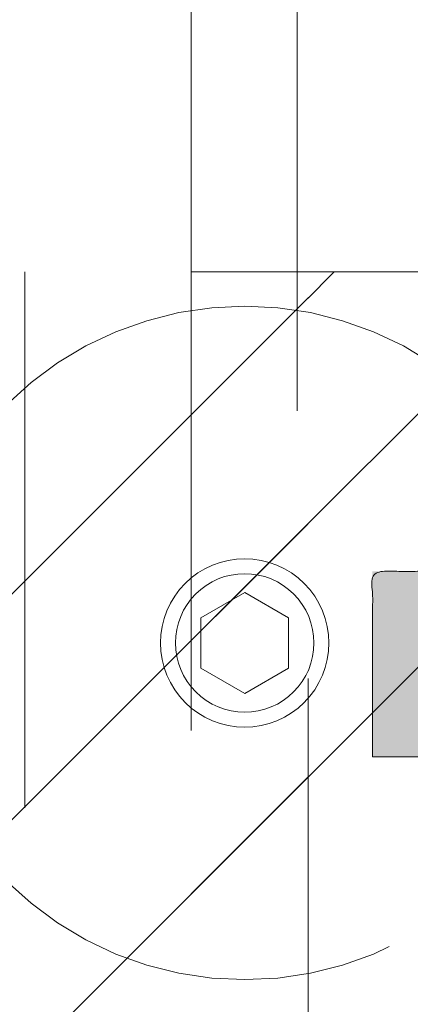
# Model space of a CAD drawing. Header units: inches. Extents: x -420 to -276, y -52 to 18.
# Tile 84 of 187: x -359.189 to -358.464, y -8.222 to -6.394. Entities that reach past the tile are written whole.
import ezdxf

# ---------------------------------------------------------------- set-up
doc = ezdxf.new("R2010")
doc.units = ezdxf.units.IN
doc.header["$LTSCALE"] = 32
doc.header["$MEASUREMENT"] = 0
doc.linetypes.add('Dash Style-1', pattern=[0.083328, 0.041656, -0.041672])
for name, color, linetype, lineweight in [('Black', 7, 'Continuous', 18), ('DashLine', 7, 'Dash Style-1', 13), ('DashLineFill', 7, 'Dash Style-1', 13), ('Drawing', 7, 'Continuous', 18), ('Metal-Black', 7, 'Continuous', 18), ('Metal-DeskStructure', 7, 'Continuous', 13), ('None', 7, 'Continuous', 18), ('SolidLine', 7, 'Continuous', 15)]:
    doc.layers.add(name, color=color, linetype=linetype, lineweight=lineweight)
pattern_1 = [(45, (0, 0), (-1.61301565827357, 1.935715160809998), []), (45, (-1.0608, 1.0608), (-0.4723460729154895, 0.4167612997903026), [])]

# ---------------------------------------------------------------- blocks, each defined once
blk = doc.blocks.new('Group-23')
at = {"layer": 'DashLineFill', "linetype": 'Continuous', "lineweight": 13}
h = blk.add_hatch(dxfattribs=at)
h.set_pattern_fill('Steel', color=253, style=0, pattern_type=2)
h.set_pattern_definition(pattern_1)
h.paths.add_polyline_path([(-2.066929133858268, 1.397637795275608), (2.066929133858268, 1.397637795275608), (2.066929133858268, 0.1377952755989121), (2.106299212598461, 0.1377952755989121), (2.106299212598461, -0.1377952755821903), (2.066929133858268, -0.1377952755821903), (2.066929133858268, -5.275590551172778), (2.106299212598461, -5.275590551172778), (2.106299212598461, -5.55118110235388), (2.066929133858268, -5.55118110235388), (2.066929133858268, -5.82677165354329), (-2.066929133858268, -5.82677165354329), (-2.066929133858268, -5.55118110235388), (-2.106299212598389, -5.55118110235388), (-2.106299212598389, -5.275590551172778), (-2.066929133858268, -5.275590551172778), (-2.066929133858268, -0.1377952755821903), (-2.106299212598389, -0.1377952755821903), (-2.106299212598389, 0.1377952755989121), (-2.066929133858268, 0.1377952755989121)])
at = {"layer": 'DashLineFill', "flags": 128}
blk.add_lwpolyline([(-2.066929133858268, 1.397637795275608), (2.066929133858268, 1.397637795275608), (2.066929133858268, 0.1377952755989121), (2.106299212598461, 0.1377952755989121), (2.106299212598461, -0.1377952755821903), (2.066929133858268, -0.1377952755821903), (2.066929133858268, -5.275590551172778), (2.106299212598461, -5.275590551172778), (2.106299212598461, -5.55118110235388), (2.066929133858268, -5.55118110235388), (2.066929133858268, -5.82677165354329), (-2.066929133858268, -5.82677165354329), (-2.066929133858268, -5.55118110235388), (-2.106299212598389, -5.55118110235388), (-2.106299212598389, -5.275590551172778), (-2.066929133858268, -5.275590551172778), (-2.066929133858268, -0.1377952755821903), (-2.106299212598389, -0.1377952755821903), (-2.106299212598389, 0.1377952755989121), (-2.066929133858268, 0.1377952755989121)], close=True, dxfattribs=at)
blk = doc.blocks.new('TL14_upper_leg (2D)')
at = {"layer": 'DashLine', "color": 7}
blk.add_blockref('Group-23', (0, 0), dxfattribs=at)
blk = doc.blocks.new('1BRPT9-Bracket (2D)')
at = {"layer": 'DashLineFill', "linetype": 'Continuous', "lineweight": 13}
h = blk.add_hatch(dxfattribs=at)
h.set_pattern_fill('Steel', color=253, style=0, pattern_type=2)
h.set_pattern_definition(pattern_1)
edge = h.paths.add_edge_path()
edge.add_arc((1.677931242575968, -8.488188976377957), 0.2519685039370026, 269.999999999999, 360.0000000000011)
edge.add_line((1.929899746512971, -8.488188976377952), (1.929899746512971, -7.480314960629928))
edge.add_line((1.929899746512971, -7.480314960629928), (2.323600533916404, -7.480314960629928))
edge.add_line((2.323600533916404, -7.480314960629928), (2.323600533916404, 7.461135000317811))
edge.add_line((2.323600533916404, 7.461135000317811), (1.929899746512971, 7.480314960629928))
edge.add_line((1.929899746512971, 7.480314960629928), (1.929899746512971, 8.488188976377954))
edge.add_arc((1.677931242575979, 8.488188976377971), 0.2519685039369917, 359.999999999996, 450.0000000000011)
edge.add_line((1.677931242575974, 8.740157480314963), (-2.32206875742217, 8.740157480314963))
edge.add_line((-2.32206875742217, 8.740157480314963), (-2.32206875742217, -8.74015748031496))
edge.add_line((-2.32206875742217, -8.74015748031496), (1.677931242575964, -8.74015748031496))
at = {"layer": 'DashLineFill'}
blk.add_line((2.126750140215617, 7.461135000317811), (2.126750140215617, -7.480314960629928), dxfattribs=at)
at = {"layer": 'DashLineFill', "flags": 128}
blk.add_lwpolyline([(1.677931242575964, -8.74015748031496, 0.4142135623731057), (1.929899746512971, -8.488188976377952), (1.929899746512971, -7.480314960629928), (2.323600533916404, -7.480314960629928), (2.323600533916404, 7.461135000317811), (1.929899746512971, 7.480314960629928), (1.929899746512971, 8.488188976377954, 0.4142135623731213), (1.677931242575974, 8.740157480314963), (-2.32206875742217, 8.740157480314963), (-2.32206875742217, -8.74015748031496)], format="xyb", close=True, dxfattribs=at)
blk = doc.blocks.new('Group-45')
at = {"layer": 'Metal-DeskStructure', "linetype": 'Continuous', "lineweight": 0, "true_color": 0xff0000}
blk.add_hatch(color=1, dxfattribs=at).paths.add_polyline_path([(1.987219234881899, -0.9301181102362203), (1.987219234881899, -1.274606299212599), (0.4025735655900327, -1.274606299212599), (0.4023214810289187, -1.244883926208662), (0.4031795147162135, -1.21546436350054), (0.4051476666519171, -1.186347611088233), (0.4082259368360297, -1.15753366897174), (0.4124143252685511, -1.129022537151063), (0.4177128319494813, -1.1008142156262), (0.4241214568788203, -1.072908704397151), (0.4316402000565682, -1.045306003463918), (0.4455088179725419, -1.000302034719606), (0.4612781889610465, -0.9557186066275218), (0.4789483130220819, -0.9115557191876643), (0.4985191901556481, -0.8678133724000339), (0.5199908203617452, -0.8244915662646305), (0.543363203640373, -0.7815903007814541), (0.5686363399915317, -0.7391095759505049), (0.5958102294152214, -0.6970493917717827), (0.6262305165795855, -0.6545855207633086), (0.6612428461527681, -0.6108937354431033), (0.7008472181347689, -0.5659740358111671), (0.7450436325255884, -0.5198264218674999), (0.793832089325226, -0.4724508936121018), (0.847212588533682, -0.4238474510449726), (0.9051851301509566, -0.3740160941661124), (0.9677497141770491, -0.3229568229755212), (1.064241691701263, -0.2345473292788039), (1.152407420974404, -0.1517895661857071), (1.232246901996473, -0.07468353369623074), (1.303760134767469, -0.003229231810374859), (1.366947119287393, 0.06257333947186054), (1.421807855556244, 0.1227241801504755), (1.468342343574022, 0.1772232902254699), (1.506550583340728, 0.2260706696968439), (1.538467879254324, 0.2720417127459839), (1.566129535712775, 0.3179118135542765), (1.589535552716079, 0.3636809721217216), (1.608685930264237, 0.4093491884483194), (1.623580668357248, 0.4549164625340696), (1.634219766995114, 0.5003827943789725), (1.640603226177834, 0.5457481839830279), (1.642731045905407, 0.5910126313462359), (1.640973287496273, 0.6332243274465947), (1.635700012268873, 0.6737371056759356), (1.626911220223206, 0.7125509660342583), (1.614606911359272, 0.7496659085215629), (1.598787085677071, 0.7850819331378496), (1.579451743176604, 0.8187990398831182), (1.556600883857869, 0.8508172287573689), (1.530234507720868, 0.8811364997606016), (1.501059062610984, 0.9087644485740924), (1.469780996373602, 0.9327086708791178), (1.436400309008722, 0.9529691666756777), (1.400917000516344, 0.9695459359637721), (1.363331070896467, 0.9824389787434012), (1.323642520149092, 0.991648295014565), (1.281851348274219, 0.9971738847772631), (1.237957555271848, 0.9990157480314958), (1.191254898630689, 0.9970140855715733), (1.146957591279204, 0.9910090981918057), (1.105065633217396, 0.981000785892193), (1.065579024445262, 0.9669891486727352), (1.028497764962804, 0.9489741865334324), (0.993821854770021, 0.9269558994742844), (0.9615512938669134, 0.9009342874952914), (0.9316860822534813, 0.8709093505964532), (0.9047981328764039, 0.837352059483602), (0.8814593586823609, 0.8007333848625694), (0.8616697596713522, 0.7610533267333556), (0.8454293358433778, 0.7183118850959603), (0.8327380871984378, 0.6725090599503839), (0.8235960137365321, 0.6236448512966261), (0.8180031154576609, 0.571719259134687), (0.8159593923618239, 0.5167322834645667), (0.4714712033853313, 0.5856299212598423), (0.4819337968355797, 0.6671096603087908), (0.4977117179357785, 0.7436104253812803), (0.5188049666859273, 0.8151322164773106), (0.5452135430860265, 0.8816750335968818), (0.5769374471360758, 0.943238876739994), (0.6139766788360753, 0.9998237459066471), (0.656331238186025, 1.051429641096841), (0.7040011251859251, 1.098056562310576), (0.7564817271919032, 1.139435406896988), (0.8132684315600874, 1.175297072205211), (0.874361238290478, 1.205641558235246), (0.9397601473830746, 1.230468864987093), (1.009465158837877, 1.249778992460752), (1.083476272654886, 1.263571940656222), (1.161793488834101, 1.271847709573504), (1.244416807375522, 1.274606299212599), (1.328024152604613, 1.271486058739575), (1.407140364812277, 1.262125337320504), (1.481765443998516, 1.246524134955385), (1.551899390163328, 1.22468245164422), (1.617542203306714, 1.196600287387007), (1.678693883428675, 1.162277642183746), (1.735354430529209, 1.121714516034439), (1.787523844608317, 1.074910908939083), (1.834327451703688, 1.023481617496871), (1.874890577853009, 0.9690414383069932), (1.909213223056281, 0.9115903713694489), (1.937295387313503, 0.8511284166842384), (1.959137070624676, 0.7876555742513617), (1.9747382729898, 0.7211718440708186), (1.984098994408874, 0.6516772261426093), (1.987219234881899, 0.5791717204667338), (1.986294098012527, 0.5418296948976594), (1.983518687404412, 0.5046222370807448), (1.978893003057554, 0.4675493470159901), (1.972417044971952, 0.4306110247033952), (1.964090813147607, 0.3938072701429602), (1.953914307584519, 0.357138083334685), (1.941887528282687, 0.3206034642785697), (1.928010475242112, 0.2842034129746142), (1.911980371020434, 0.2476351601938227), (1.893494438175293, 0.2105959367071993), (1.87255267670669, 0.173085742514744), (1.849155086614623, 0.1351045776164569), (1.823301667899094, 0.09665244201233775), (1.794992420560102, 0.05772933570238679), (1.764227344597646, 0.0183352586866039), (1.731006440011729, -0.02152978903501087), (1.694017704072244, -0.06341332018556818), (1.651949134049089, -0.1088628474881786), (1.604800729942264, -0.1578783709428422), (1.552572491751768, -0.210459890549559), (1.495264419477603, -0.2666074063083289), (1.432876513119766, -0.3263209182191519), (1.365408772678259, -0.3896004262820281), (1.292861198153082, -0.4564459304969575), (1.229909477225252, -0.5112058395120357), (1.173467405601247, -0.5613736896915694), (1.123534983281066, -0.6069494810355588), (1.080112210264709, -0.6479332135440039), (1.043199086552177, -0.6843248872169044), (1.012795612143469, -0.7161245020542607), (0.9889017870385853, -0.7433320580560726), (0.9715176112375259, -0.76594755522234), (0.9576994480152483, -0.7862922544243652), (0.9445036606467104, -0.8066874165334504), (0.9319302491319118, -0.8271330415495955), (0.9199792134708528, -0.8476291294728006), (0.9086505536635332, -0.8681756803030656), (0.8979442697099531, -0.8887726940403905), (0.8878603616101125, -0.9094201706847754), (0.8783988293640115, -0.9301181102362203)])
at = {"layer": 'Metal-DeskStructure', "color": 7}
blk.add_open_spline([(1.987219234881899, -0.9301181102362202), (1.987219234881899, -1.102362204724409), (1.987219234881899, -1.274606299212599), (1.194896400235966, -1.274606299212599), (0.4025735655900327, -1.274606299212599), (0.399344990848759, -1.155111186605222), (0.4316402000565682, -1.045306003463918), (0.4833131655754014, -0.8644490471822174), (0.7083072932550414, -0.529649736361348), (0.9677497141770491, -0.3229568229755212), (1.370370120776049, 0.04198461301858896), (1.642731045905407, 0.4101567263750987), (1.642731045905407, 0.7632572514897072), (1.417737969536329, 0.9990157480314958), (1.04633623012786, 0.9990157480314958), (0.8170359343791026, 0.7428029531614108), (0.8159593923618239, 0.5167322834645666), (0.6437152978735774, 0.5511811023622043), (0.4714712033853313, 0.5856299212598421), (0.502690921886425, 0.9215068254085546), (0.9053113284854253, 1.274606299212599), (1.587828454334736, 1.274606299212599), (1.987219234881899, 0.8752155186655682), (1.987219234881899, 0.4295344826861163), (1.868801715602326, 0.138872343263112), (1.593211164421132, -0.1819319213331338), (1.292861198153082, -0.4564459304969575), (1.028035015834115, -0.6846696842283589), (0.915000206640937, -0.8472254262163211), (0.8783988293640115, -0.9301181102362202), (1.432809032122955, -0.9301181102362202), (1.987219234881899, -0.9301181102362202)], degree=2, knots=[0, 0, 0, 0.0212862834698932, 0.0212862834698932, 0.1192031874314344, 0.1192031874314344, 0.1339760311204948, 0.1339760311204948, 0.1582533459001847, 0.1825306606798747, 0.1825306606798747, 0.2223012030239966, 0.2620717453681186, 0.2999486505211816, 0.3378255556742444, 0.3781971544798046, 0.4185687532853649, 0.4185687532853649, 0.4499368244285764, 0.4499368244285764, 0.5101754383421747, 0.5704140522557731, 0.6314176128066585, 0.692421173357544, 0.7232558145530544, 0.7540904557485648, 0.7849250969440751, 0.7849250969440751, 0.8114174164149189, 0.8379097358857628, 0.8379097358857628, 1, 1, 1], dxfattribs=at)
blk = doc.blocks.new('SlateLegLocator-R2')
at = {"color": 255, "linetype": 'Dash Style-1', "lineweight": 5}
blk.add_wipeout([(-2.106299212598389, 1.3779527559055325), (2.10629921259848, 1.3779527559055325), (2.10629921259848, -5.807086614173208), (-2.106299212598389, -5.807086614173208)], dxfattribs=at).dxf.layer = 'Black'
at = {"layer": 'Black', "linetype": 'Dash Style-1', "lineweight": 5, "flags": 128}
blk.add_lwpolyline([(-2.106299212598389, 1.377952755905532), (2.106299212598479, 1.377952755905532), (2.106299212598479, -5.807086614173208), (-2.106299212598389, -5.807086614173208)], close=True, dxfattribs=at)
at = {"layer": 'Metal-DeskStructure', "color": 7}
blk.add_blockref('Group-45', (0, 0), dxfattribs=at)
blk = doc.blocks.new('Group-63')
at = {"layer": 'None', "color": 7}
for name, p in [('1BRPT9-Bracket (2D)', (7.862204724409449, -12.00787401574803)), ('TL14_upper_leg (2D)', (7.862204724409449, -8.30708661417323))]:
    blk.add_blockref(name, p, dxfattribs=at)
blk.add_blockref('SlateLegLocator-R2', (7.862204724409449, -8.30708661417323), dxfattribs=at)
blk = doc.blocks.new('Group-64')
at = {"layer": 'None'}
blk.add_blockref('Group-63', (0, 0), dxfattribs=at)
blk = doc.blocks.new('SL Credenza Desk Top (2D)-3')
at = {"layer": 'None'}
blk.add_blockref('Group-64', (0, 0), dxfattribs=at)
at = {"layer": 'Drawing', "color": 0, "flags": 1}
for tag in ['Tag', 'Catalog', 'Option1', 'Option2', 'Option3', 'Option4', 'Option5', 'Option6', 'Option7', 'Option8', 'Option9', 'Option10', 'Option11', 'Option12', 'Custom', 'FinishGroup', 'Discount', 'Item2', 'Item3', 'Item6', 'Item9', 'Item10', 'Item12', 'Item13', 'Item16', 'Item19', 'Item20', 'Item21', 'Item22', 'Item23', 'Item24', 'Item25', 'Item8', 'Item18', 'Item1', 'Item4', 'Item5', 'Item7', 'Item11', 'Item14', 'Item15', 'Item17']:
    blk.add_attdef(tag, (-58.98949482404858, -0.4368965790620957), '', height=0.007086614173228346, dxfattribs=at)
blk = doc.blocks.new('1BP8DW-Leveler (2D)')
at = {"layer": 'DashLine', "flags": 128}
for points in [[(0.625, -1.786516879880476e-14), (0.6219904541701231, -0.06126071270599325), (0.6129908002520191, -0.1219314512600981), (0.5980877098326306, -0.1814279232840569), (0.5774247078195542, -0.2391771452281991), (0.551200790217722, -0.2946229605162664), (0.5196685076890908, -0.3472313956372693), (0.4831315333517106, -0.3964958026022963), (0.4419417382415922, -0.4419417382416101), (0.3964958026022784, -0.4831315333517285), (0.3472313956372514, -0.5196685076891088), (0.2946229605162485, -0.5512007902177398), (0.2391771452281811, -0.5774247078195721), (0.181427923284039, -0.5980877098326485), (0.1219314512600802, -0.612990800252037), (0.06126071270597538, -0.6219904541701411), (0, -0.625000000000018), (-0.06126071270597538, -0.6219904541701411), (-0.1219314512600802, -0.612990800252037), (-0.181427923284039, -0.5980877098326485), (-0.2391771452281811, -0.5774247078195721), (-0.2946229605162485, -0.5512007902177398), (-0.3472313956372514, -0.5196685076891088), (-0.3964958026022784, -0.4831315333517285), (-0.4419417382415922, -0.4419417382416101), (-0.4831315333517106, -0.3964958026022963), (-0.5196685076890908, -0.3472313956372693), (-0.551200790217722, -0.2946229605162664), (-0.5774247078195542, -0.2391771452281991), (-0.5980877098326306, -0.1814279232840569), (-0.6129908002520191, -0.1219314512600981), (-0.6219904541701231, -0.06126071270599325), (-0.625, -1.786516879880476e-14), (-0.6219904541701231, 0.06126071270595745), (-0.6129908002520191, 0.1219314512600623), (-0.5980877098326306, 0.1814279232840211), (-0.5774247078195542, 0.2391771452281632), (-0.551200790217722, 0.2946229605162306), (-0.5196685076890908, 0.3472313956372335), (-0.4831315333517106, 0.3964958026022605), (-0.4419417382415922, 0.4419417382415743), (-0.3964958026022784, 0.4831315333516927), (-0.3472313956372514, 0.5196685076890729), (-0.2946229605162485, 0.5512007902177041), (-0.2391771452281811, 0.5774247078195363), (-0.181427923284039, 0.5980877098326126), (-0.1219314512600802, 0.6129908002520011), (-0.06126071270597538, 0.6219904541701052), (0, 0.6249999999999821), (0.06126071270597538, 0.6219904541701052), (0.1219314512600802, 0.6129908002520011), (0.181427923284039, 0.5980877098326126), (0.2391771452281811, 0.5774247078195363), (0.2946229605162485, 0.5512007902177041), (0.3472313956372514, 0.5196685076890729), (0.3964958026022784, 0.4831315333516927), (0.4419417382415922, 0.4419417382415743), (0.4831315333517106, 0.3964958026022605), (0.5196685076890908, 0.3472313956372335), (0.551200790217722, 0.2946229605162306), (0.5774247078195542, 0.2391771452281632), (0.5980877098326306, 0.1814279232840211), (0.6129908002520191, 0.1219314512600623), (0.6219904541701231, 0.06126071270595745)], [(0, 0.1562499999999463), (0.01531517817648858, 0.1554976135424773), (0.03048286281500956, 0.1532477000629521), (0.04535698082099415, 0.1495219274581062), (0.05979428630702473, 0.1443561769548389), (0.07365574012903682, 0.1378001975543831), (0.08680784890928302, 0.129917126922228), (0.09912395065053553, 0.1207828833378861), (0.1104854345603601, 0.1104854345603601), (0.1207828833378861, 0.09912395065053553), (0.129917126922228, 0.08680784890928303), (0.1378001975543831, 0.0736557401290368), (0.1443561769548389, 0.05979428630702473), (0.1495219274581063, 0.04535698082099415), (0.1532477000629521, 0.03048286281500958), (0.1554976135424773, 0.01531517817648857), (0.1562499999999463, 9.56755311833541e-18), (0.1554976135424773, -0.01531517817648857), (0.1532477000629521, -0.03048286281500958), (0.1495219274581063, -0.04535698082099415), (0.1443561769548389, -0.05979428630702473), (0.1378001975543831, -0.0736557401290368), (0.129917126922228, -0.08680784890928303), (0.1207828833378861, -0.09912395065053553), (0.1104854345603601, -0.1104854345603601), (0.09912395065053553, -0.1207828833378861), (0.08680784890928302, -0.129917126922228), (0.07365574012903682, -0.1378001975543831), (0.05979428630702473, -0.1443561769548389), (0.04535698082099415, -0.1495219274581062), (0.03048286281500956, -0.1532477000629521), (0.01531517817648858, -0.1554976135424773), (0, -0.1562499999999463), (-0.01531517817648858, -0.1554976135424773), (-0.03048286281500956, -0.1532477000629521), (-0.04535698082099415, -0.1495219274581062), (-0.05979428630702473, -0.1443561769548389), (-0.07365574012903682, -0.1378001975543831), (-0.08680784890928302, -0.129917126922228), (-0.09912395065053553, -0.1207828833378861), (-0.1104854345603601, -0.1104854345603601), (-0.1207828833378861, -0.09912395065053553), (-0.129917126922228, -0.08680784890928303), (-0.1378001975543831, -0.0736557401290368), (-0.1443561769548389, -0.05979428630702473), (-0.1495219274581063, -0.04535698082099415), (-0.1532477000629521, -0.03048286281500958), (-0.1554976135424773, -0.01531517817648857), (-0.1562499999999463, 9.56755311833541e-18), (-0.1554976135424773, 0.01531517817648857), (-0.1532477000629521, 0.03048286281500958), (-0.1495219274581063, 0.04535698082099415), (-0.1443561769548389, 0.05979428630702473), (-0.1378001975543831, 0.0736557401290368), (-0.129917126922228, 0.08680784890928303), (-0.1207828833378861, 0.09912395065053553), (-0.1104854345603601, 0.1104854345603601), (-0.09912395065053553, 0.1207828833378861), (-0.08680784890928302, 0.129917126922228), (-0.07365574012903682, 0.1378001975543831), (-0.05979428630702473, 0.1443561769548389), (-0.04535698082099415, 0.1495219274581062), (-0.03048286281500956, 0.1532477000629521), (-0.01531517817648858, 0.1554976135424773)], [(5.740531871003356e-18, 0.09374999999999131), (-0.08118988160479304, 0.04687499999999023), (-0.08118988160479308, -0.04687500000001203), (-1.722159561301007e-17, -0.09375000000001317), (0.08118988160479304, -0.04687500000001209), (0.08118988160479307, 0.0468749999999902)]]:
    blk.add_lwpolyline(points, close=True, dxfattribs=at)
blk = doc.blocks.new('1BRPFX-Ped_Plate (2D)')
at = {"layer": 'DashLineFill', "linetype": 'Continuous', "lineweight": 13}
h = blk.add_hatch(dxfattribs=at)
h.set_pattern_fill('Steel', color=253, style=0, pattern_type=2)
h.set_pattern_definition(pattern_1)
edge = h.paths.add_edge_path()
edge.add_arc((-4.145669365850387, -1.704724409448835), 0.125984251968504, 180, 270.0000000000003)
edge.add_line((-4.145669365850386, -1.830708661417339), (4.145669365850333, -1.830708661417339))
edge.add_arc((4.145669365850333, -1.704724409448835), 0.125984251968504, 270.0000000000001, 360)
edge.add_line((4.271653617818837, -1.704724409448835), (4.271653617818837, 1.704724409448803))
edge.add_arc((4.145669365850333, 1.704724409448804), 0.1259842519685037, 359.9999999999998, 450.0000000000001)
edge.add_line((4.145669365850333, 1.830708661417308), (-4.145669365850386, 1.830708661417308))
edge.add_arc((-4.145669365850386, 1.704724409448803), 0.1259842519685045, 89.99999999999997, 179.9999999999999)
edge.add_line((-4.271653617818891, 1.704724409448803), (-4.271653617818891, -1.704724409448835))
at = {"layer": 'DashLine'}
blk.add_line((2.632295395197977, 1.830708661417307), (2.632295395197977, -1.83070866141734), dxfattribs=at)
at = {"layer": 'DashLineFill', "flags": 128}
blk.add_lwpolyline([(-4.271653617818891, -1.704724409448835, 0.4142135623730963), (-4.145669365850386, -1.830708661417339), (4.145669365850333, -1.830708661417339, 0.4142135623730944), (4.271653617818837, -1.704724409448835), (4.271653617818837, 1.704724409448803, 0.4142135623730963), (4.145669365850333, 1.830708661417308), (-4.145669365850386, 1.830708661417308, 0.4142135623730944), (-4.271653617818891, 1.704724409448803)], format="xyb", close=True, dxfattribs=at)
at = {"layer": 'SolidLine', "flags": 128}
blk.add_lwpolyline([(2.224409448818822, -1.013188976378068), (2.237008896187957, -1.01380794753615), (2.249487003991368, -1.015658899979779), (2.261723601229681, -1.018724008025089), (2.273600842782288, -1.022973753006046), (2.285004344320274, -1.028367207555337), (2.295824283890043, -1.034852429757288), (2.305956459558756, -1.042366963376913), (2.315303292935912, -1.050838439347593), (2.323774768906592, -1.060185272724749), (2.331289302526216, -1.070317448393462), (2.337774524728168, -1.08113738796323), (2.343167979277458, -1.092540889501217), (2.347417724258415, -1.104418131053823), (2.350482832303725, -1.116654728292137), (2.352333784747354, -1.129132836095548), (2.352952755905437, -1.141732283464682), (2.352333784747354, -1.154331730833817), (2.350482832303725, -1.166809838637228), (2.347417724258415, -1.179046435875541), (2.343167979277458, -1.190923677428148), (2.337774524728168, -1.202327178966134), (2.331289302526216, -1.213147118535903), (2.323774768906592, -1.223279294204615), (2.315303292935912, -1.232626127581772), (2.305956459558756, -1.241097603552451), (2.295824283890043, -1.248612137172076), (2.285004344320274, -1.255097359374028), (2.273600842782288, -1.260490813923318), (2.261723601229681, -1.264740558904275), (2.249487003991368, -1.267805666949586), (2.237008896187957, -1.269656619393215), (2.224409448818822, -1.270275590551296), (2.211810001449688, -1.269656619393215), (2.199331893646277, -1.267805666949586), (2.187095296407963, -1.264740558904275), (2.175218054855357, -1.260490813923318), (2.16381455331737, -1.255097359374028), (2.152994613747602, -1.248612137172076), (2.142862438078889, -1.241097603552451), (2.133515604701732, -1.232626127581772), (2.125044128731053, -1.223279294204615), (2.117529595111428, -1.213147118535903), (2.111044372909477, -1.202327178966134), (2.105650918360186, -1.190923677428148), (2.101401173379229, -1.179046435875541), (2.098336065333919, -1.166809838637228), (2.09648511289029, -1.154331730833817), (2.095866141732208, -1.141732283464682), (2.09648511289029, -1.129132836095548), (2.098336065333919, -1.116654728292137), (2.101401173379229, -1.104418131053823), (2.105650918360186, -1.092540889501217), (2.111044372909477, -1.08113738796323), (2.117529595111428, -1.070317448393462), (2.125044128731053, -1.060185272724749), (2.133515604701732, -1.050838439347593), (2.142862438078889, -1.042366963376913), (2.152994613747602, -1.034852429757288), (2.16381455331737, -1.028367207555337), (2.175218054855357, -1.022973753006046), (2.187095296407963, -1.018724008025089), (2.199331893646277, -1.015658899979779), (2.211810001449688, -1.01380794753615)], close=True, dxfattribs=at)
at = {"layer": 'Metal-Black', "color": 7}
blk.add_blockref('1BP8DW-Leveler (2D)', (2.224409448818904, -1.141732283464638), dxfattribs=at)
blk = doc.blocks.new('Group-81')
at = {"layer": 'Black', "color": 7}
blk.add_blockref('1BRPFX-Ped_Plate (2D)', (8.976377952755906, -8.30708661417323), dxfattribs=at)
blk = doc.blocks.new('Group-82')
at = {"layer": 'None'}
blk.add_blockref('Group-81', (0, 0), dxfattribs=at)
blk = doc.blocks.new('SL Low Storage (2D)-3')
at = {"layer": 'None'}
blk.add_blockref('Group-82', (0, 0), dxfattribs=at)
at = {"layer": 'Drawing', "color": 0, "flags": 1}
for tag in ['Tag', 'Catalog', 'Option1', 'Option2', 'Option3', 'Option4', 'Option5', 'Option6', 'Option7', 'Option8', 'Option9', 'Option10', 'Option11', 'Option12', 'Custom', 'FinishGroup', 'Discount', 'Item2', 'Item3', 'Item6', 'Item9', 'Item10', 'Item12', 'Item13', 'Item16', 'Item19', 'Item20', 'Item21', 'Item22', 'Item23', 'Item24', 'Item25', 'Item8', 'Item18', 'Item1', 'Item4', 'Item5', 'Item7', 'Item11', 'Item14', 'Item15', 'Item17']:
    blk.add_attdef(tag, (-6.064297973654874, -2.022526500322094), '', height=0.007086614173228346, dxfattribs=at)

msp = doc.modelspace()

# ---------------------------------------------------------------- block references
at = {"layer": 'Drawing', "rotation": 180}
msp.add_blockref('SL Credenza Desk Top (2D)-3', (-348.6850393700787, -16.99999999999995), dxfattribs=at)

# ---------------------------------------------------------------- next in the draw order: block references
msp.add_blockref('SL Low Storage (2D)-3', (-347.5708661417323, -17), dxfattribs=at)

doc.saveas('drawing.dxf')
